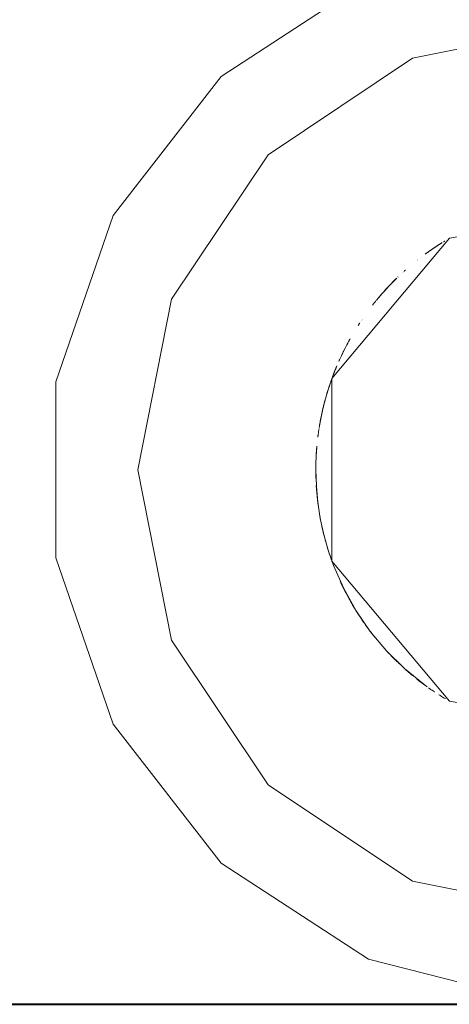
# Model space of a CAD drawing. Header units: millimetres. Extents: x 0 to 1189, y 0 to 841.
# Tile 21 of 53: x 563 to 566, y 301 to 308. Entities that reach past the tile are written whole.
import ezdxf

# ---------------------------------------------------------------- set-up
doc = ezdxf.new("R2010")
doc.units = ezdxf.units.MM
doc.layers.add('CONTEXT', color=7, linetype='Continuous', lineweight=18, true_color=0xa5a5a5)
doc.layers.add('REFRIG', color=7, linetype='Continuous', lineweight=40, true_color=0xc83c28)

msp = doc.modelspace()

# ---------------------------------------------------------------- linework, layer by layer
at = {"layer": 'CONTEXT'}
for points in [[(570.78, 304.6), (570.5752, 305.8274), (569.983, 306.9217), (569.0675, 307.7645), (567.9279, 308.2643), (566.6879, 308.3671), (565.4816, 308.0616), (564.4399, 307.381), (563.6756, 306.3991), (563.2716, 305.2222), (563.2716, 303.9778), (563.6756, 302.8009), (564.4399, 301.819), (565.4816, 301.1384), (566.6879, 300.8329), (567.9279, 300.9357), (569.0675, 301.4355), (569.983, 302.2783), (570.5752, 303.3726), (570.78, 304.6)], [(570.15, 304.6), (569.9102, 305.8055), (569.2274, 306.8274), (568.2055, 307.5102), (567, 307.75), (565.7945, 307.5102), (564.7726, 306.8274), (564.0898, 305.8055), (563.85, 304.6), (564.0898, 303.3945), (564.7726, 302.3726), (565.7945, 301.6898), (567, 301.45), (568.2055, 301.6898), (569.2274, 302.3726), (569.9102, 303.3945), (570.15, 304.6)], [(567, 307.75), (565.7945, 307.5102), (564.7726, 306.8274), (564.0898, 305.8055), (563.85, 304.6), (564.0898, 303.3945), (564.7726, 302.3726), (565.7945, 301.6898), (567, 301.45)], [(568.89, 304.6), (568.4478, 305.8149), (567.3282, 306.4613), (566.055, 306.2368), (565.224, 305.2464), (565.224, 303.9536), (566.055, 302.9632), (567.3282, 302.7387), (568.4478, 303.3851), (568.89, 304.6)], [(566.0043, 306.2065), (565.9837, 306.1935), (565.9633, 306.1803), (565.9431, 306.1668), (565.923, 306.1531), (565.9031, 306.1391), (565.8834, 306.1249)], [(565.9865, 306.1953), (565.971, 306.1853), (565.9556, 306.1752), (565.9403, 306.165), (565.9251, 306.1546), (565.91, 306.144), (565.895, 306.1333)], [(565.9557, 306.1753), (565.9469, 306.1694), (565.9382, 306.1635), (565.9295, 306.1576), (565.9208, 306.1516), (565.9121, 306.1455), (565.9035, 306.1394)], [(565.9558, 306.1754), (565.9558, 306.1754), (565.9558, 306.1754), (565.9558, 306.1754), (565.9558, 306.1754), (565.9558, 306.1754), (565.9558, 306.1754)], [(565.9989, 306.2031), (565.992, 306.1988), (565.9852, 306.1945), (565.9784, 306.1901), (565.9716, 306.1857), (565.9649, 306.1813), (565.9582, 306.1769)], [(566.0222, 306.2174), (566.0207, 306.2165), (566.0192, 306.2156), (566.0177, 306.2147), (566.0162, 306.2138), (566.0148, 306.2129), (566.0133, 306.212)], [(565.8275, 306.0824), (565.8275, 306.0824), (565.8275, 306.0824), (565.8275, 306.0824), (565.8275, 306.0824), (565.8275, 306.0824), (565.8275, 306.0824)], [(565.8287, 306.0833), (565.8287, 306.0833), (565.8287, 306.0833), (565.8287, 306.0833), (565.8287, 306.0833), (565.8287, 306.0833), (565.8287, 306.0833)], [(565.8299, 306.0842), (565.8298, 306.0842), (565.8298, 306.0842), (565.8298, 306.0842), (565.8298, 306.0842), (565.8298, 306.0842), (565.8298, 306.0842)], [(565.831, 306.0851), (565.831, 306.0851), (565.831, 306.0851), (565.831, 306.0851), (565.831, 306.0851), (565.831, 306.0851), (565.831, 306.0851)], [(565.8546, 306.1034), (565.8546, 306.1034), (565.8546, 306.1034), (565.8546, 306.1034), (565.8546, 306.1034), (565.8546, 306.1034), (565.8546, 306.1034)], [(565.6822, 305.9548), (565.6668, 305.9396), (565.6516, 305.9243), (565.6365, 305.9088), (565.6216, 305.8931), (565.6069, 305.8773), (565.5924, 305.8612)], [(565.6765, 305.9492), (565.6621, 305.9349), (565.6478, 305.9205), (565.6337, 305.9059), (565.6198, 305.8911), (565.606, 305.8763), (565.5924, 305.8612)], [(565.6764, 305.9492), (565.6659, 305.9387), (565.6554, 305.9282), (565.645, 305.9176), (565.6347, 305.9069), (565.6244, 305.8961), (565.6143, 305.8852)], [(565.6764, 305.9492), (565.6659, 305.9387), (565.6554, 305.9282), (565.645, 305.9176), (565.6347, 305.9069), (565.6244, 305.8961), (565.6143, 305.8853)], [(565.6788, 305.9514), (565.6788, 305.9514), (565.6788, 305.9514), (565.6788, 305.9514), (565.6788, 305.9514), (565.6788, 305.9514), (565.6788, 305.9514)], [(565.6827, 305.9553), (565.6827, 305.9553), (565.6827, 305.9553), (565.6827, 305.9553), (565.6827, 305.9553), (565.6827, 305.9553), (565.6827, 305.9553)], [(565.6914, 305.9637), (565.691, 305.9633), (565.6905, 305.9628), (565.6901, 305.9624), (565.6896, 305.962), (565.6891, 305.9615), (565.6887, 305.9611)], [(565.7248, 305.995), (565.7248, 305.995), (565.7248, 305.995), (565.7248, 305.995), (565.7248, 305.995), (565.7248, 305.995), (565.7248, 305.995)], [(565.7256, 305.9957), (565.7256, 305.9957), (565.7255, 305.9957), (565.7255, 305.9956), (565.7255, 305.9956), (565.7255, 305.9956), (565.7255, 305.9956)], [(565.7273, 305.9973), (565.7273, 305.9973), (565.7273, 305.9973), (565.7273, 305.9973), (565.7273, 305.9973), (565.7273, 305.9973), (565.7273, 305.9973)], [(565.7282, 305.9981), (565.7282, 305.9981), (565.7282, 305.9981), (565.7282, 305.9981), (565.7282, 305.9981), (565.7282, 305.9981), (565.7282, 305.9981)], [(565.7291, 305.9989), (565.7291, 305.9989), (565.7291, 305.9989), (565.7291, 305.9989), (565.7291, 305.9989), (565.7291, 305.9989), (565.7291, 305.9989)], [(565.73, 305.9997), (565.73, 305.9997), (565.73, 305.9997), (565.73, 305.9997), (565.73, 305.9997), (565.73, 305.9997), (565.73, 305.9997)], [(565.7309, 306.0005), (565.7309, 306.0005), (565.7309, 306.0005), (565.7309, 306.0005), (565.7309, 306.0005), (565.7309, 306.0005), (565.7309, 306.0005)], [(565.7322, 306.0017), (565.7322, 306.0017), (565.7322, 306.0017), (565.7322, 306.0017), (565.7322, 306.0017), (565.7322, 306.0017), (565.7322, 306.0017)], [(565.7329, 306.0024), (565.7329, 306.0024), (565.7329, 306.0024), (565.7329, 306.0024), (565.7329, 306.0024), (565.7329, 306.0024), (565.7329, 306.0024)], [(565.7336, 306.003), (565.7336, 306.003), (565.7336, 306.003), (565.7336, 306.003), (565.7336, 306.003), (565.7336, 306.003), (565.7336, 306.003)], [(565.7343, 306.0036), (565.7343, 306.0036), (565.7343, 306.0036), (565.7343, 306.0036), (565.7343, 306.0036), (565.7343, 306.0036), (565.7343, 306.0036)], [(565.7433, 306.0117), (565.7419, 306.0105), (565.7405, 306.0092), (565.7392, 306.008), (565.7378, 306.0067), (565.7364, 306.0055), (565.735, 306.0042)], [(565.6519, 305.9247), (565.6356, 305.9079), (565.6196, 305.8909), (565.6037, 305.8738), (565.5881, 305.8564), (565.5726, 305.8388), (565.5574, 305.8211)], [(565.6635, 305.9364), (565.6619, 305.9347), (565.6602, 305.933), (565.6585, 305.9314), (565.6569, 305.9297), (565.6552, 305.928), (565.6535, 305.9263)], [(565.5441, 305.8052), (565.541, 305.8014), (565.5379, 305.7977), (565.5349, 305.794), (565.5318, 305.7902), (565.5288, 305.7865), (565.5258, 305.7827)], [(565.5441, 305.8052), (565.541, 305.8014), (565.5379, 305.7977), (565.5349, 305.794), (565.5318, 305.7902), (565.5288, 305.7865), (565.5258, 305.7827)], [(565.5571, 305.8207), (565.5539, 305.8169), (565.5507, 305.8131), (565.5475, 305.8093), (565.5444, 305.8055), (565.5412, 305.8017), (565.5381, 305.7979)], [(565.5521, 305.8147), (565.5507, 305.8132), (565.5494, 305.8116), (565.5481, 305.81), (565.5468, 305.8084), (565.5454, 305.8068), (565.5441, 305.8052)], [(565.5521, 305.8147), (565.5507, 305.8132), (565.5494, 305.8116), (565.5481, 305.81), (565.5468, 305.8084), (565.5454, 305.8068), (565.5441, 305.8052)], [(565.5586, 305.8225), (565.5575, 305.8212), (565.5564, 305.8199), (565.5553, 305.8186), (565.5542, 305.8173), (565.5532, 305.816), (565.5521, 305.8148)], [(565.5586, 305.8225), (565.5575, 305.8212), (565.5564, 305.8199), (565.5553, 305.8186), (565.5542, 305.8173), (565.5532, 305.816), (565.5521, 305.8148)], [(565.5572, 305.8208), (565.5572, 305.8208), (565.5572, 305.8208), (565.5571, 305.8208), (565.5571, 305.8207), (565.5571, 305.8207), (565.5571, 305.8207)], [(565.5587, 305.8226), (565.5587, 305.8226), (565.5587, 305.8226), (565.5586, 305.8225), (565.5586, 305.8225), (565.5586, 305.8225), (565.5586, 305.8225)], [(565.5587, 305.8226), (565.5587, 305.8226), (565.5587, 305.8226), (565.5586, 305.8225), (565.5586, 305.8225), (565.5586, 305.8225), (565.5586, 305.8225)], [(565.5689, 305.8345), (565.5672, 305.8325), (565.5655, 305.8306), (565.5639, 305.8287), (565.5622, 305.8267), (565.5605, 305.8248), (565.5589, 305.8228)], [(565.5689, 305.8345), (565.5672, 305.8325), (565.5655, 305.8306), (565.5639, 305.8287), (565.5622, 305.8267), (565.5605, 305.8248), (565.5589, 305.8228)], [(565.5591, 305.8231), (565.5591, 305.8231), (565.5591, 305.8231), (565.5591, 305.8231), (565.5591, 305.8231), (565.5591, 305.8231), (565.5591, 305.8231)], [(565.5602, 305.8243), (565.56, 305.8241), (565.5598, 305.8239), (565.5597, 305.8237), (565.5595, 305.8235), (565.5593, 305.8233), (565.5592, 305.8231)], [(565.5612, 305.8256), (565.5611, 305.8254), (565.5609, 305.8252), (565.5607, 305.825), (565.5606, 305.8248), (565.5604, 305.8246), (565.5602, 305.8244)], [(565.5623, 305.8269), (565.5622, 305.8267), (565.562, 305.8265), (565.5618, 305.8263), (565.5617, 305.8261), (565.5615, 305.8259), (565.5613, 305.8257)], [(565.5626, 305.8272), (565.5626, 305.8272), (565.5626, 305.8272), (565.5626, 305.8272), (565.5626, 305.8272), (565.5626, 305.8272), (565.5626, 305.8272)], [(565.5635, 305.8282), (565.5633, 305.8281), (565.5632, 305.8279), (565.5631, 305.8278), (565.563, 305.8276), (565.5629, 305.8275), (565.5627, 305.8273)], [(565.5645, 305.8294), (565.5643, 305.8292), (565.5641, 305.829), (565.564, 305.8288), (565.5638, 305.8286), (565.5636, 305.8284), (565.5634, 305.8282)], [(565.5764, 305.8431), (565.5742, 305.8407), (565.5721, 305.8382), (565.5699, 305.8357), (565.5678, 305.8332), (565.5656, 305.8307), (565.5635, 305.8282)], [(565.5656, 305.8306), (565.5654, 305.8304), (565.5652, 305.8302), (565.565, 305.83), (565.5649, 305.8298), (565.5647, 305.8296), (565.5645, 305.8294)], [(565.5761, 305.8428), (565.5759, 305.8426), (565.5757, 305.8423), (565.5755, 305.8421), (565.5753, 305.8419), (565.5751, 305.8416), (565.5749, 305.8414)], [(565.5761, 305.8428), (565.5759, 305.8426), (565.5757, 305.8423), (565.5755, 305.8421), (565.5753, 305.8419), (565.5751, 305.8416), (565.5749, 305.8414)], [(565.5769, 305.8438), (565.5768, 305.8436), (565.5767, 305.8435), (565.5766, 305.8434), (565.5765, 305.8432), (565.5763, 305.8431), (565.5762, 305.843)], [(565.5769, 305.8438), (565.5768, 305.8436), (565.5767, 305.8435), (565.5766, 305.8434), (565.5765, 305.8432), (565.5763, 305.8431), (565.5762, 305.843)], [(565.5891, 305.8576), (565.5891, 305.8576), (565.5891, 305.8576), (565.5891, 305.8576), (565.5891, 305.8576), (565.5891, 305.8576), (565.5891, 305.8576)], [(565.5913, 305.86), (565.5913, 305.86), (565.5913, 305.86), (565.5913, 305.86), (565.5913, 305.86), (565.5913, 305.86), (565.5913, 305.86)], [(565.511, 305.764), (565.5109, 305.764), (565.5109, 305.764), (565.5109, 305.764), (565.5109, 305.764), (565.5109, 305.764), (565.5109, 305.764)], [(565.511, 305.764), (565.5109, 305.764), (565.5109, 305.764), (565.5109, 305.764), (565.5109, 305.764), (565.5109, 305.764), (565.5109, 305.764)], [(565.5258, 305.7827), (565.5233, 305.7797), (565.5209, 305.7766), (565.5185, 305.7736), (565.5161, 305.7706), (565.5137, 305.7675), (565.5114, 305.7645)], [(565.5258, 305.7827), (565.5233, 305.7797), (565.5209, 305.7766), (565.5185, 305.7736), (565.5161, 305.7706), (565.5137, 305.7675), (565.5114, 305.7645)], [(565.5147, 305.7687), (565.5146, 305.7686), (565.5146, 305.7686), (565.5145, 305.7685), (565.5145, 305.7684), (565.5144, 305.7684), (565.5144, 305.7683)], [(565.5171, 305.7718), (565.5171, 305.7718), (565.5171, 305.7718), (565.5171, 305.7718), (565.5171, 305.7718), (565.5171, 305.7718), (565.5171, 305.7718)], [(565.5179, 305.7728), (565.5179, 305.7728), (565.5179, 305.7728), (565.5179, 305.7728), (565.5179, 305.7728), (565.5179, 305.7728), (565.5179, 305.7728)], [(565.5186, 305.7738), (565.5186, 305.7738), (565.5186, 305.7738), (565.5186, 305.7738), (565.5186, 305.7738), (565.5186, 305.7738), (565.5186, 305.7738)], [(565.5216, 305.7775), (565.5216, 305.7775), (565.5216, 305.7775), (565.5216, 305.7775), (565.5216, 305.7775), (565.5216, 305.7775), (565.5216, 305.7775)], [(565.4384, 305.6647), (565.4384, 305.6647), (565.4384, 305.6647), (565.4384, 305.6647), (565.4384, 305.6647), (565.4384, 305.6647), (565.4384, 305.6647)], [(565.4089, 305.62), (565.4088, 305.6199), (565.4088, 305.6199), (565.4087, 305.6198), (565.4087, 305.6197), (565.4086, 305.6196), (565.4086, 305.6195)], [(565.4089, 305.62), (565.4088, 305.6199), (565.4088, 305.6199), (565.4087, 305.6198), (565.4087, 305.6197), (565.4086, 305.6196), (565.4086, 305.6195)], [(565.4206, 305.6381), (565.4187, 305.6351), (565.4167, 305.6321), (565.4147, 305.6291), (565.4128, 305.6261), (565.4108, 305.6231), (565.4089, 305.62)], [(565.4206, 305.6381), (565.4187, 305.6351), (565.4167, 305.6321), (565.4147, 305.6291), (565.4128, 305.6261), (565.4108, 305.6231), (565.4089, 305.62)], [(565.4208, 305.6383), (565.4208, 305.6383), (565.4207, 305.6383), (565.4207, 305.6382), (565.4207, 305.6382), (565.4207, 305.6382), (565.4206, 305.6381)], [(565.4208, 305.6383), (565.4208, 305.6383), (565.4207, 305.6383), (565.4207, 305.6382), (565.4207, 305.6382), (565.4207, 305.6382), (565.4206, 305.6381)], [(565.4211, 305.6388), (565.4211, 305.6388), (565.4211, 305.6388), (565.421, 305.6387), (565.421, 305.6387), (565.421, 305.6386), (565.4209, 305.6386)], [(565.4211, 305.6388), (565.4211, 305.6388), (565.4211, 305.6388), (565.421, 305.6387), (565.421, 305.6387), (565.421, 305.6386), (565.4209, 305.6386)], [(565.4214, 305.6393), (565.4214, 305.6393), (565.4214, 305.6393), (565.4214, 305.6393), (565.4214, 305.6393), (565.4214, 305.6393), (565.4214, 305.6393)], [(565.4214, 305.6393), (565.4214, 305.6393), (565.4214, 305.6393), (565.4214, 305.6393), (565.4214, 305.6393), (565.4214, 305.6393), (565.4214, 305.6393)], [(565.4304, 305.6528), (565.4304, 305.6528), (565.4304, 305.6528), (565.4304, 305.6528), (565.4304, 305.6528), (565.4304, 305.6528), (565.4304, 305.6528)], [(565.4305, 305.653), (565.4305, 305.653), (565.4305, 305.653), (565.4305, 305.653), (565.4305, 305.653), (565.4305, 305.653), (565.4305, 305.653)], [(565.4305, 305.653), (565.4305, 305.653), (565.4305, 305.653), (565.4305, 305.653), (565.4305, 305.653), (565.4305, 305.653), (565.4305, 305.653)], [(565.4323, 305.6556), (565.4323, 305.6556), (565.4323, 305.6556), (565.4323, 305.6556), (565.4323, 305.6556), (565.4323, 305.6556), (565.4323, 305.6556)], [(565.4378, 305.6638), (565.4377, 305.6636), (565.4376, 305.6635), (565.4375, 305.6634), (565.4374, 305.6632), (565.4373, 305.6631), (565.4372, 305.6629)], [(565.3529, 305.5269), (565.3407, 305.5049), (565.3288, 305.4828), (565.3172, 305.4605), (565.306, 305.4381), (565.295, 305.4155), (565.2843, 305.3927)], [(565.3511, 305.5238), (565.3436, 305.5101), (565.3361, 305.4964), (565.3287, 305.4826), (565.3215, 305.4688), (565.3144, 305.4549), (565.3074, 305.4409)], [(565.322, 305.4698), (565.322, 305.4698), (565.322, 305.4697), (565.322, 305.4697), (565.322, 305.4697), (565.322, 305.4697), (565.322, 305.4697)], [(565.3304, 305.4857), (565.3304, 305.4857), (565.3304, 305.4857), (565.3304, 305.4856), (565.3303, 305.4856), (565.3303, 305.4856), (565.3303, 305.4856)], [(565.3388, 305.5014), (565.3388, 305.5014), (565.3388, 305.5014), (565.3388, 305.5014), (565.3388, 305.5014), (565.3388, 305.5014), (565.3388, 305.5014)], [(565.3511, 305.5238), (565.3496, 305.521), (565.348, 305.5182), (565.3465, 305.5154), (565.3449, 305.5125), (565.3433, 305.5097), (565.3418, 305.5069)], [(565.3474, 305.5171), (565.3474, 305.5171), (565.3474, 305.5171), (565.3474, 305.517), (565.3474, 305.517), (565.3474, 305.517), (565.3474, 305.517)], [(565.2835, 305.391), (565.2816, 305.3868), (565.2797, 305.3826), (565.2778, 305.3785), (565.2759, 305.3743), (565.274, 305.3701), (565.2721, 305.3659)], [(565.2839, 305.3919), (565.2839, 305.3919), (565.2839, 305.3918), (565.2839, 305.3918), (565.2839, 305.3918), (565.2838, 305.3918), (565.2838, 305.3918)], [(565.3057, 305.4375), (565.3034, 305.4329), (565.3011, 305.4282), (565.2989, 305.4236), (565.2966, 305.4189), (565.2944, 305.4143), (565.2922, 305.4096)], [(565.3138, 305.4537), (565.3138, 305.4537), (565.3138, 305.4537), (565.3138, 305.4537), (565.3138, 305.4537), (565.3138, 305.4537), (565.3138, 305.4537)], [(565.2543, 305.3243), (565.2449, 305.3013), (565.2359, 305.2782), (565.2271, 305.255), (565.2187, 305.2317), (565.2105, 305.2082), (565.2027, 305.1847)], [(565.2566, 305.3299), (565.2516, 305.3179), (565.2467, 305.3058), (565.2419, 305.2937), (565.2372, 305.2816), (565.2325, 305.2694), (565.228, 305.2572)], [(565.2585, 305.3342), (565.2557, 305.3276), (565.2529, 305.3209), (565.2502, 305.3143), (565.2475, 305.3076), (565.2448, 305.3009), (565.2421, 305.2942)], [(565.2586, 305.3346), (565.2586, 305.3346), (565.2586, 305.3345), (565.2585, 305.3345), (565.2585, 305.3344), (565.2585, 305.3343), (565.2585, 305.3343)], [(565.2588, 305.335), (565.2588, 305.335), (565.2588, 305.335), (565.2587, 305.3349), (565.2587, 305.3349), (565.2587, 305.3349), (565.2587, 305.3349)], [(565.2421, 305.2942), (565.2421, 305.2941), (565.242, 305.294), (565.242, 305.2939), (565.242, 305.2939), (565.2419, 305.2938), (565.2419, 305.2937)], [(565.2012, 305.1799), (565.193, 305.154), (565.1852, 305.128), (565.1778, 305.1018), (565.1708, 305.0756), (565.1642, 305.0493), (565.1579, 305.0228)], [(565.2228, 305.2432), (565.2178, 305.2293), (565.213, 305.2154), (565.2082, 305.2014), (565.2036, 305.1874), (565.1991, 305.1734), (565.1947, 305.1593)], [(565.1947, 305.1593), (565.1936, 305.1558), (565.1925, 305.1523), (565.1914, 305.1488), (565.1904, 305.1453), (565.1893, 305.1418), (565.1883, 305.1383)], [(565.1884, 305.1386), (565.1884, 305.1386), (565.1884, 305.1385), (565.1883, 305.1385), (565.1883, 305.1385), (565.1883, 305.1385), (565.1883, 305.1385)], [(565.1902, 305.1448), (565.1899, 305.1438), (565.1896, 305.1428), (565.1893, 305.1418), (565.189, 305.1408), (565.1887, 305.1398), (565.1884, 305.1388)], [(565.1631, 305.0449), (565.1574, 305.0208), (565.1521, 304.9967), (565.1471, 304.9725), (565.1424, 304.9483), (565.138, 304.924), (565.1339, 304.8996)], [(565.1744, 305.089), (565.167, 305.0607), (565.1601, 305.0323), (565.1536, 305.0038), (565.1476, 304.9753), (565.142, 304.9466), (565.1369, 304.9178)], [(565.1496, 304.9851), (565.1482, 304.9778), (565.1467, 304.9706), (565.1453, 304.9634), (565.1439, 304.9562), (565.1425, 304.9489), (565.1411, 304.9417)], [(565.1511, 304.992), (565.1502, 304.9878), (565.1494, 304.9837), (565.1485, 304.9795), (565.1477, 304.9754), (565.1468, 304.9712), (565.146, 304.9671)], [(565.1502, 304.9878), (565.1501, 304.9873), (565.15, 304.9869), (565.1499, 304.9864), (565.1498, 304.986), (565.1497, 304.9855), (565.1496, 304.9851)], [(565.1529, 305.0005), (565.1526, 304.9992), (565.1524, 304.998), (565.1521, 304.9967), (565.1518, 304.9954), (565.1516, 304.9942), (565.1513, 304.9929)], [(565.157, 305.0188), (565.157, 305.0188), (565.157, 305.0188), (565.157, 305.0188), (565.157, 305.0188), (565.157, 305.0188), (565.157, 305.0188)], [(565.1459, 304.9668), (565.1438, 304.9556), (565.1417, 304.9445), (565.1396, 304.9333), (565.1376, 304.9221), (565.1357, 304.9108), (565.1339, 304.8996)], [(565.1411, 304.9417), (565.1411, 304.9416), (565.1411, 304.9415), (565.1411, 304.9415), (565.1411, 304.9414), (565.1411, 304.9413), (565.1411, 304.9412)], [(565.1247, 304.835), (565.1246, 304.8342), (565.1245, 304.8333), (565.1243, 304.8324), (565.1242, 304.8316), (565.1241, 304.8307), (565.124, 304.8298)], [(565.1277, 304.8582), (565.1272, 304.8544), (565.1267, 304.8505), (565.1262, 304.8466), (565.1257, 304.8428), (565.1252, 304.8389), (565.1247, 304.8351)], [(565.1279, 304.8597), (565.1279, 304.8596), (565.1279, 304.8594), (565.1279, 304.8593), (565.1279, 304.8592), (565.1278, 304.859), (565.1278, 304.8589)], [(565.128, 304.8599), (565.128, 304.8599), (565.1279, 304.8599), (565.1279, 304.8598), (565.1279, 304.8598), (565.1279, 304.8598), (565.1279, 304.8598)], [(565.1286, 304.8644), (565.1285, 304.8639), (565.1285, 304.8635), (565.1284, 304.863), (565.1283, 304.8625), (565.1283, 304.8621), (565.1282, 304.8616)], [(565.1324, 304.8898), (565.1317, 304.8856), (565.1311, 304.8814), (565.1304, 304.8771), (565.1298, 304.8729), (565.1292, 304.8687), (565.1286, 304.8644)], [(565.1327, 304.8922), (565.1327, 304.8922), (565.1327, 304.8922), (565.1327, 304.8922), (565.1327, 304.8922), (565.1327, 304.8922), (565.1327, 304.8922)], [(565.1329, 304.8934), (565.1329, 304.8934), (565.1329, 304.8934), (565.1329, 304.8933), (565.1329, 304.8933), (565.1329, 304.8933), (565.1329, 304.8933)], [(565.1336, 304.8976), (565.1336, 304.8976), (565.1336, 304.8976), (565.1336, 304.8975), (565.1336, 304.8975), (565.1336, 304.8975), (565.1336, 304.8975)], [(565.1336, 304.8976), (565.1336, 304.8976), (565.1336, 304.8976), (565.1336, 304.8975), (565.1336, 304.8975), (565.1336, 304.8975), (565.1336, 304.8975)], [(565.1174, 304.7672), (565.1151, 304.7394), (565.1133, 304.7115), (565.1119, 304.6837), (565.1108, 304.6558), (565.1102, 304.6279), (565.11, 304.6)], [(565.1174, 304.7672), (565.1161, 304.7518), (565.1149, 304.7363), (565.1139, 304.7209), (565.1129, 304.7054), (565.1121, 304.6899), (565.1115, 304.6744)], [(565.1139, 304.721), (565.1135, 304.7153), (565.1132, 304.7097), (565.1129, 304.7041), (565.1126, 304.6984), (565.1123, 304.6928), (565.112, 304.6871)], [(565.1153, 304.7415), (565.1153, 304.7414), (565.1153, 304.7412), (565.1153, 304.7411), (565.1153, 304.741), (565.1153, 304.7408), (565.1152, 304.7407)], [(565.1102, 304.6305), (565.1102, 304.6305), (565.1102, 304.6305), (565.1102, 304.6304), (565.1102, 304.6304), (565.1102, 304.6304), (565.1102, 304.6304)], [(565.1102, 304.6305), (565.1102, 304.6305), (565.1102, 304.6305), (565.1102, 304.6304), (565.1102, 304.6304), (565.1102, 304.6304), (565.1102, 304.6304)], [(565.1103, 304.6327), (565.1103, 304.6326), (565.1103, 304.6326), (565.1103, 304.6326), (565.1103, 304.6326), (565.1103, 304.6325), (565.1103, 304.6325)], [(565.1103, 304.6327), (565.1103, 304.6326), (565.1103, 304.6326), (565.1103, 304.6326), (565.1103, 304.6326), (565.1103, 304.6325), (565.1103, 304.6325)], [(565.1114, 304.6718), (565.1114, 304.6717), (565.1114, 304.6716), (565.1114, 304.6715), (565.1113, 304.6713), (565.1113, 304.6712), (565.1113, 304.6711)], [(565.11, 304.6116), (565.11, 304.6113), (565.11, 304.6109), (565.11, 304.6106), (565.11, 304.6102), (565.11, 304.6099), (565.11, 304.6096)], [(565.11, 304.6114), (565.11, 304.6114), (565.11, 304.6114), (565.11, 304.6114), (565.11, 304.6113), (565.11, 304.6113), (565.11, 304.6113)], [(565.11, 304.6095), (565.11, 304.6092), (565.11, 304.6089), (565.11, 304.6085), (565.11, 304.6082), (565.11, 304.6078), (565.11, 304.6075)], [(565.11, 304.6018), (565.11, 304.6016), (565.11, 304.6014), (565.11, 304.6012), (565.11, 304.601), (565.11, 304.6009), (565.11, 304.6007)], [(565.11, 304.6007), (565.11, 304.6005), (565.11, 304.6002), (565.11, 304.6), (565.11, 304.5998), (565.11, 304.5996), (565.11, 304.5993)], [(565.11, 304.6), (565.1135, 304.4848), (565.124, 304.37), (565.1416, 304.2561), (565.166, 304.1434), (565.1972, 304.0325), (565.2352, 303.9236)], [(565.11, 304.6), (565.11, 304.5989), (565.11, 304.5979), (565.11, 304.5968), (565.11, 304.5958), (565.11, 304.5947), (565.11, 304.5937)], [(565.11, 304.5993), (565.11, 304.5878), (565.1101, 304.5762), (565.1103, 304.5647), (565.1106, 304.5532), (565.1109, 304.5416), (565.1113, 304.5301)], [(565.11, 304.5936), (565.11, 304.5932), (565.11, 304.5927), (565.11, 304.5923), (565.11, 304.5918), (565.11, 304.5913), (565.11, 304.5909)], [(565.1101, 304.6157), (565.1101, 304.6155), (565.1101, 304.6152), (565.1101, 304.6149), (565.1101, 304.6146), (565.1101, 304.6144), (565.1101, 304.6141)], [(565.1102, 304.5724), (565.1102, 304.5724), (565.1102, 304.5724), (565.1102, 304.5724), (565.1102, 304.5724), (565.1102, 304.5724), (565.1102, 304.5724)], [(565.1102, 304.5717), (565.1102, 304.5716), (565.1102, 304.5715), (565.1102, 304.5715), (565.1102, 304.5714), (565.1102, 304.5714), (565.1102, 304.5713)], [(565.1102, 304.571), (565.1102, 304.5709), (565.1102, 304.5708), (565.1102, 304.5708), (565.1102, 304.5707), (565.1102, 304.5706), (565.1102, 304.5706)], [(565.1102, 304.5705), (565.1103, 304.5666), (565.1104, 304.5628), (565.1104, 304.5589), (565.1105, 304.5551), (565.1106, 304.5512), (565.1107, 304.5474)], [(565.1107, 304.5473), (565.1108, 304.546), (565.1108, 304.5448), (565.1108, 304.5435), (565.1109, 304.5423), (565.1109, 304.541), (565.111, 304.5398)], [(565.1133, 304.4878), (565.115, 304.4628), (565.117, 304.4379), (565.1193, 304.413), (565.1219, 304.3881), (565.1249, 304.3633), (565.1282, 304.3385)], [(565.1288, 304.3339), (565.1294, 304.3299), (565.13, 304.3258), (565.1306, 304.3218), (565.1312, 304.3178), (565.1318, 304.3139), (565.1324, 304.3099)], [(565.1378, 304.2768), (565.1386, 304.2725), (565.1394, 304.2681), (565.1402, 304.2638), (565.1409, 304.2594), (565.1417, 304.2551), (565.1426, 304.2507)], [(565.1533, 304.1979), (565.1539, 304.1952), (565.1544, 304.1926), (565.155, 304.1899), (565.1556, 304.1873), (565.1562, 304.1846), (565.1568, 304.182)], [(565.1533, 304.1979), (565.1555, 304.1878), (565.1578, 304.1777), (565.1601, 304.1676), (565.1625, 304.1576), (565.165, 304.1476), (565.1675, 304.1375)], [(565.1754, 304.1071), (565.1754, 304.1071), (565.1754, 304.1071), (565.1754, 304.1071), (565.1754, 304.1071), (565.1754, 304.1071), (565.1754, 304.1071)], [(565.1757, 304.1061), (565.1757, 304.1061), (565.1757, 304.1061), (565.1757, 304.1061), (565.1757, 304.1061), (565.1757, 304.1061), (565.1757, 304.1061)], [(565.176, 304.1049), (565.176, 304.1049), (565.176, 304.1049), (565.176, 304.1049), (565.176, 304.1049), (565.176, 304.1049), (565.176, 304.1049)], [(565.1764, 304.1035), (565.1765, 304.1032), (565.1765, 304.103), (565.1766, 304.1027), (565.1767, 304.1024), (565.1767, 304.1022), (565.1768, 304.1019)], [(565.1768, 304.1019), (565.1821, 304.083), (565.1875, 304.0643), (565.1932, 304.0455), (565.199, 304.0269), (565.205, 304.0082), (565.2112, 303.9897)], [(565.201, 304.0207), (565.2048, 304.0091), (565.2086, 303.9974), (565.2126, 303.9859), (565.2166, 303.9743), (565.2207, 303.9628), (565.2248, 303.9512)], [(565.2073, 304.0015), (565.2073, 304.0015), (565.2073, 304.0015), (565.2073, 304.0015), (565.2073, 304.0015), (565.2073, 304.0015), (565.2073, 304.0015)], [(565.2117, 303.9883), (565.2117, 303.9883), (565.2117, 303.9883), (565.2117, 303.9883), (565.2117, 303.9883), (565.2117, 303.9883), (565.2117, 303.9883)], [(565.219, 303.9674), (565.219, 303.9674), (565.219, 303.9674), (565.219, 303.9674), (565.219, 303.9674), (565.219, 303.9674), (565.219, 303.9673)], [(565.2195, 303.966), (565.2206, 303.9631), (565.2216, 303.9601), (565.2227, 303.9571), (565.2238, 303.9542), (565.2248, 303.9513), (565.2259, 303.9483)], [(565.2249, 303.9512), (565.225, 303.9507), (565.2252, 303.9503), (565.2253, 303.9499), (565.2255, 303.9494), (565.2257, 303.949), (565.2258, 303.9486)], [(565.226, 303.9481), (565.226, 303.948), (565.226, 303.948), (565.2261, 303.9479), (565.2261, 303.9478), (565.2261, 303.9478), (565.2261, 303.9477)], [(565.2261, 303.9478), (565.2261, 303.9477), (565.2262, 303.9476), (565.2262, 303.9475), (565.2262, 303.9474), (565.2263, 303.9473), (565.2263, 303.9472)], [(565.2261, 303.9477), (565.2264, 303.9469), (565.2267, 303.9462), (565.2269, 303.9455), (565.2272, 303.9448), (565.2275, 303.9441), (565.2277, 303.9434)], [(565.2264, 303.9471), (565.2264, 303.9469), (565.2265, 303.9467), (565.2266, 303.9465), (565.2266, 303.9463), (565.2267, 303.9461), (565.2268, 303.946)], [(565.2268, 303.9459), (565.227, 303.9452), (565.2273, 303.9445), (565.2276, 303.9438), (565.2278, 303.9431), (565.2281, 303.9424), (565.2283, 303.9417)], [(565.2286, 303.9409), (565.2286, 303.9409), (565.2286, 303.9409), (565.2286, 303.9409), (565.2286, 303.9409), (565.2286, 303.9409), (565.2286, 303.9409)], [(565.2289, 303.9401), (565.229, 303.94), (565.229, 303.9399), (565.2291, 303.9398), (565.2291, 303.9397), (565.2292, 303.9395), (565.2292, 303.9394)], [(565.2292, 303.9394), (565.2294, 303.9389), (565.2296, 303.9385), (565.2297, 303.938), (565.2299, 303.9375), (565.2301, 303.9371), (565.2303, 303.9366)], [(565.2354, 303.923), (565.3072, 303.7595), (565.394, 303.6035), (565.4952, 303.4564), (565.6098, 303.3196), (565.7368, 303.1941), (565.8751, 303.0812)], [(565.248, 303.891), (565.248, 303.891), (565.248, 303.8909), (565.248, 303.8909), (565.248, 303.8909), (565.248, 303.8909), (565.248, 303.8909)], [(565.2488, 303.8892), (565.2488, 303.8892), (565.2488, 303.8892), (565.2488, 303.8892), (565.2488, 303.8892), (565.2488, 303.8892), (565.2488, 303.8892)], [(565.2502, 303.8857), (565.2502, 303.8857), (565.2502, 303.8857), (565.2502, 303.8857), (565.2502, 303.8857), (565.2502, 303.8857), (565.2502, 303.8857)], [(565.2825, 303.8112), (565.2951, 303.7843), (565.3081, 303.7576), (565.3216, 303.7311), (565.3355, 303.7048), (565.3497, 303.6787), (565.3644, 303.6529)], [(565.2875, 303.8003), (565.3042, 303.7654), (565.3217, 303.7309), (565.3398, 303.6968), (565.3586, 303.6631), (565.3781, 303.6297), (565.3983, 303.5967)], [(565.3644, 303.6529), (565.37, 303.6433), (565.3756, 303.6338), (565.3813, 303.6243), (565.3871, 303.6148), (565.3929, 303.6054), (565.3987, 303.596)], [(565.3654, 303.6512), (565.3743, 303.636), (565.3833, 303.621), (565.3925, 303.606), (565.4018, 303.5911), (565.4113, 303.5763), (565.4208, 303.5616)], [(565.3984, 303.5966), (565.3992, 303.5953), (565.4, 303.594), (565.4007, 303.5928), (565.4015, 303.5915), (565.4023, 303.5903), (565.4031, 303.589)], [(565.3988, 303.5959), (565.3998, 303.5943), (565.4007, 303.5928), (565.4017, 303.5912), (565.4027, 303.5897), (565.4037, 303.5882), (565.4046, 303.5866)], [(565.405, 303.586), (565.4051, 303.5859), (565.4051, 303.5859), (565.4052, 303.5858), (565.4052, 303.5857), (565.4053, 303.5856), (565.4053, 303.5855)], [(565.4258, 303.554), (565.4262, 303.5534), (565.4266, 303.5528), (565.427, 303.5522), (565.4274, 303.5516), (565.4279, 303.551), (565.4283, 303.5504)], [(565.4287, 303.5497), (565.432, 303.5448), (565.4353, 303.54), (565.4386, 303.5351), (565.4419, 303.5302), (565.4452, 303.5254), (565.4486, 303.5206)], [(565.4616, 303.5021), (565.4662, 303.4957), (565.4708, 303.4893), (565.4755, 303.4829), (565.4802, 303.4765), (565.4849, 303.4702), (565.4896, 303.4639)], [(565.4957, 303.4558), (565.5015, 303.4482), (565.5074, 303.4406), (565.5132, 303.4331), (565.5192, 303.4256), (565.5251, 303.4181), (565.5311, 303.4107)], [(565.6189, 303.3097), (565.6207, 303.3079), (565.6225, 303.306), (565.6242, 303.3041), (565.626, 303.3022), (565.6278, 303.3004), (565.6295, 303.2985)], [(565.6197, 303.3089), (565.6285, 303.2996), (565.6372, 303.2904), (565.6461, 303.2813), (565.655, 303.2722), (565.6639, 303.2632), (565.673, 303.2542)], [(565.6765, 303.2508), (565.6785, 303.2488), (565.6804, 303.2469), (565.6824, 303.245), (565.6844, 303.243), (565.6864, 303.2411), (565.6885, 303.2391)], [(565.6905, 303.2371), (565.6914, 303.2363), (565.6923, 303.2355), (565.6931, 303.2347), (565.694, 303.2338), (565.6948, 303.233), (565.6957, 303.2322)], [(565.6957, 303.2322), (565.6958, 303.2321), (565.6959, 303.232), (565.696, 303.2319), (565.696, 303.2319), (565.6961, 303.2318), (565.6962, 303.2317)], [(565.6982, 303.2298), (565.6987, 303.2293), (565.6992, 303.2288), (565.6998, 303.2283), (565.7003, 303.2278), (565.7008, 303.2273), (565.7013, 303.2268)], [(565.7015, 303.2266), (565.7015, 303.2266), (565.7016, 303.2266), (565.7016, 303.2266), (565.7016, 303.2266), (565.7016, 303.2266), (565.7016, 303.2266)], [(565.7021, 303.2261), (565.7021, 303.2261), (565.7021, 303.2261), (565.7021, 303.2261), (565.7021, 303.2261), (565.7021, 303.2261), (565.7021, 303.2261)], [(565.7267, 303.2033), (565.7272, 303.2028), (565.7277, 303.2024), (565.7282, 303.2019), (565.7288, 303.2014), (565.7293, 303.2009), (565.7298, 303.2005)], [(565.7438, 303.1879), (565.7438, 303.1879), (565.7438, 303.1879), (565.7438, 303.1879), (565.7438, 303.1879), (565.7438, 303.1879), (565.7438, 303.1879)], [(565.7461, 303.1858), (565.7461, 303.1858), (565.7461, 303.1858), (565.7461, 303.1858), (565.7461, 303.1858), (565.7461, 303.1858), (565.7461, 303.1858)], [(565.7465, 303.1855), (565.7519, 303.1807), (565.7574, 303.1759), (565.763, 303.1711), (565.7685, 303.1663), (565.774, 303.1616), (565.7796, 303.1568)], [(565.7798, 303.1567), (565.7816, 303.1552), (565.7834, 303.1537), (565.7852, 303.1521), (565.787, 303.1506), (565.7888, 303.1491), (565.7906, 303.1476)], [(565.7909, 303.1474), (565.7915, 303.1468), (565.7922, 303.1463), (565.7928, 303.1458), (565.7935, 303.1452), (565.7941, 303.1447), (565.7948, 303.1442)], [(565.7983, 303.1412), (565.7983, 303.1412), (565.7983, 303.1412), (565.7983, 303.1412), (565.7983, 303.1412), (565.7983, 303.1412), (565.7983, 303.1412)], [(565.8, 303.1398), (565.8, 303.1398), (565.8, 303.1398), (565.8, 303.1398), (565.8, 303.1398), (565.8, 303.1398), (565.8, 303.1398)], [(565.8018, 303.1383), (565.8018, 303.1383), (565.8018, 303.1383), (565.8018, 303.1383), (565.8018, 303.1383), (565.8018, 303.1383), (565.8018, 303.1383)], [(565.8036, 303.1369), (565.8036, 303.1369), (565.8036, 303.1369), (565.8036, 303.1369), (565.8036, 303.1369), (565.8036, 303.1369), (565.8036, 303.1369)], [(565.8053, 303.1355), (565.8053, 303.1354), (565.8053, 303.1354), (565.8053, 303.1354), (565.8053, 303.1354), (565.8053, 303.1354), (565.8053, 303.1354)], [(565.8071, 303.134), (565.8071, 303.134), (565.8071, 303.134), (565.8071, 303.134), (565.8071, 303.134), (565.8071, 303.134), (565.8071, 303.134)], [(565.8089, 303.1326), (565.8089, 303.1326), (565.8089, 303.1326), (565.8089, 303.1326), (565.8089, 303.1326), (565.8089, 303.1326), (565.8089, 303.1326)], [(565.8102, 303.1315), (565.8102, 303.1315), (565.8102, 303.1315), (565.8102, 303.1315), (565.8102, 303.1315), (565.8102, 303.1315), (565.8102, 303.1315)], [(565.8116, 303.1304), (565.8116, 303.1304), (565.8116, 303.1304), (565.8116, 303.1304), (565.8116, 303.1304), (565.8116, 303.1304), (565.8116, 303.1304)], [(565.8129, 303.1293), (565.8129, 303.1293), (565.8129, 303.1293), (565.8129, 303.1293), (565.8129, 303.1293), (565.8129, 303.1293), (565.8129, 303.1293)], [(565.824, 303.1204), (565.8362, 303.1108), (565.8484, 303.1014), (565.8607, 303.092), (565.8731, 303.0827), (565.8856, 303.0735), (565.8981, 303.0644)], [(565.906, 303.0588), (565.9126, 303.0541), (565.9193, 303.0495), (565.9259, 303.0449), (565.9326, 303.0403), (565.9393, 303.0357), (565.946, 303.0312)], [(565.9461, 303.0311), (565.9461, 303.0311), (565.9461, 303.0311), (565.9462, 303.0311), (565.9462, 303.031), (565.9462, 303.031), (565.9463, 303.031)], [(565.9463, 303.031), (565.9466, 303.0308), (565.9469, 303.0305), (565.9473, 303.0303), (565.9476, 303.0301), (565.9479, 303.0299), (565.9483, 303.0297)], [(565.9793, 303.0093), (565.9861, 303.005), (565.9928, 303.0007), (565.9996, 302.9965), (566.0064, 302.9922), (566.0132, 302.988), (566.0201, 302.9839)], [(566.023, 302.9821), (566.0232, 302.982), (566.0235, 302.9818), (566.0237, 302.9817), (566.0239, 302.9816), (566.0242, 302.9814), (566.0244, 302.9813)]]:
    msp.add_lwpolyline(points, dxfattribs=at)
at = {"layer": 'REFRIG'}
msp.add_lwpolyline([(554.904, 300.82), (556.1136, 300.82), (557.3232, 300.82), (558.5328, 300.82), (559.7424, 300.82), (560.952, 300.82), (562.1616, 300.82), (563.3712, 300.82), (564.5808, 300.82), (565.7904, 300.82), (567, 300.82)], dxfattribs=at)

doc.saveas('drawing.dxf')
